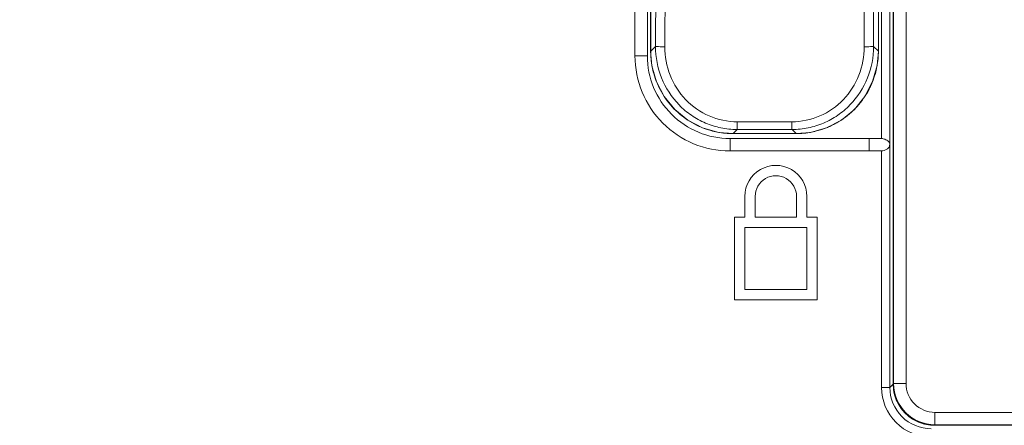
# Model space of a CAD drawing. Header units: centimetres. Extents: x -21 to 21, y -29.7 to 29.7.
# Tile 56 of 93: x 1.7 to 4, y -12.5 to -11.5. Entities that reach past the tile are written whole.
import ezdxf

# ---------------------------------------------------------------- set-up
doc = ezdxf.new("R2010")
doc.units = ezdxf.units.CM
doc.header["$MEASUREMENT"] = 0

msp = doc.modelspace()

# ---------------------------------------------------------------- linework, layer by layer
at = {"color": 8, "lineweight": 5}
msp.add_open_spline([(-21.00035, -29.70651), (-21.00035, -29.70651), (20.99965, -29.70651), (20.99965, -29.70651), (20.99965, -29.70651), (20.99965, 29.69349), (20.99965, 29.69349), (20.99965, 29.69349), (-21.00035, 29.69349), (-21.00035, 29.69349), (-21.00035, 29.69349), (-21.00035, -29.70651), (-21.00035, -29.70651)], degree=3, knots=[0, 0, 0, 0, 0.25, 0.25, 0.25, 0.5, 0.5, 0.5, 0.75, 0.75, 0.75, 1, 1, 1, 1], dxfattribs=at)
at = {"lineweight": 5}
for points in [[(3.78009, -12.38587), (3.78009, -12.38587), (3.78009, -7.47812), (3.78009, -7.47812)], [(3.7801, -7.47812), (3.7801, -7.47812), (3.7801, -12.38587), (3.7801, -12.38587)], [(3.7813, -12.38467), (3.7813, -12.38467), (3.7813, -7.47932), (3.7813, -7.47932)], [(3.8113, -7.47932), (3.8113, -7.47932), (3.8113, -12.38467), (3.8113, -12.38467)], [(3.15533, -11.59215), (3.15533, -11.59215), (3.15533, -7.67215), (3.15533, -7.67215)], [(3.18533, -7.67215), (3.18533, -7.67215), (3.18533, -11.59215), (3.18533, -11.59215)], [(3.19326, -11.58101), (3.19326, -11.58101), (3.19326, -8.83329), (3.19326, -8.83329)], [(3.19333, -8.83329), (3.19333, -8.83329), (3.19333, -11.58101), (3.19333, -11.58101)], [(3.74438, -11.58101), (3.74438, -11.58101), (3.74438, -8.83329), (3.74438, -8.83329)], [(3.74445, -8.83329), (3.74445, -8.83329), (3.74445, -11.58101), (3.74445, -11.58101)], [(3.75204, -11.79215), (3.75204, -11.79215), (3.75204, -10.29215), (3.75204, -10.29215)], [(3.77203, -10.31215), (3.77203, -10.31215), (3.77203, -12.39428), (3.77203, -12.39428)], [(3.20514, -11.5692), (3.2055, -11.48673), (3.20584, -11.40425), (3.20618, -11.32178)], [(3.22763, -11.57021), (3.22795, -11.51086), (3.22817, -11.4515), (3.22844, -11.39215)], [(3.70923, -11.39525), (3.70951, -11.45357), (3.70973, -11.51189), (3.71006, -11.57021)], [(3.73184, -11.40243), (3.73184, -11.40243), (3.73255, -11.56919), (3.73255, -11.56919)], [(3.20514, -11.5692), (3.20514, -11.5692), (3.19333, -11.58101), (3.19333, -11.58101)], [(3.74438, -11.58101), (3.74438, -11.58101), (3.73255, -11.56919), (3.73255, -11.56919)], [(3.18533, -11.59215), (3.18533, -11.59215), (3.15533, -11.59215), (3.15533, -11.59215)], [(3.19326, -11.58101), (3.19326, -11.58101), (3.19333, -11.58101), (3.19333, -11.58101)], [(3.19333, -11.58101), (3.19335, -11.59359), (3.19454, -11.60614), (3.1969, -11.61849)], [(3.74086, -11.61824), (3.74319, -11.60597), (3.74437, -11.5935), (3.74438, -11.58101)], [(3.74438, -11.58101), (3.74438, -11.58101), (3.74445, -11.58101), (3.74445, -11.58101)], [(3.1969, -11.61849), (3.19794, -11.62394), (3.19921, -11.62934), (3.2007, -11.63468)], [(3.73699, -11.63474), (3.73852, -11.6293), (3.73981, -11.62379), (3.74086, -11.61824)], [(3.2007, -11.63468), (3.20279, -11.64217), (3.20532, -11.64953), (3.20827, -11.65672)], [(3.72955, -11.65647), (3.73244, -11.64937), (3.73493, -11.64212), (3.73699, -11.63474)], [(3.20827, -11.65672), (3.20986, -11.6606), (3.21157, -11.66442), (3.2134, -11.66819)], [(3.71088, -11.69164), (3.71569, -11.68443), (3.72002, -11.67691), (3.72385, -11.66913)], [(3.72385, -11.66913), (3.7259, -11.66497), (3.7278, -11.66075), (3.72955, -11.65647)], [(3.70869, -11.69486), (3.70943, -11.69379), (3.71016, -11.69272), (3.71088, -11.69164)], [(3.27872, -11.74456), (3.27979, -11.7453), (3.28086, -11.74603), (3.28195, -11.74675)], [(3.28195, -11.74675), (3.28916, -11.75156), (3.29668, -11.75589), (3.30446, -11.75972)], [(3.30446, -11.75972), (3.30861, -11.76177), (3.31283, -11.76367), (3.31712, -11.76542)], [(3.31712, -11.76542), (3.32421, -11.76832), (3.33147, -11.7708), (3.33885, -11.77287)], [(3.39257, -11.78025), (3.39257, -11.78025), (3.40231, -11.77052), (3.40231, -11.77052)], [(3.40231, -11.77051), (3.44667, -11.77065), (3.49104, -11.77065), (3.5354, -11.77051)], [(3.40297, -11.75165), (3.44689, -11.7518), (3.49082, -11.7518), (3.53474, -11.75166)], [(3.5354, -11.77051), (3.5354, -11.77051), (3.54514, -11.78025), (3.54514, -11.78025)], [(3.59881, -11.77288), (3.60629, -11.77079), (3.61365, -11.76827), (3.62085, -11.76532)], [(3.62085, -11.76532), (3.62472, -11.76373), (3.62855, -11.76201), (3.63232, -11.76018)], [(3.33885, -11.77287), (3.34429, -11.77439), (3.34979, -11.77568), (3.35535, -11.77673)], [(3.35535, -11.77673), (3.36762, -11.77906), (3.38008, -11.78024), (3.39257, -11.78025)], [(3.38533, -11.79215), (3.38533, -11.79215), (3.75075, -11.79215), (3.75075, -11.79215)], [(3.38533, -11.79215), (3.38533, -11.79215), (3.38533, -11.82215), (3.38533, -11.82215)], [(3.39257, -11.78025), (3.39257, -11.78025), (3.54514, -11.78025), (3.54514, -11.78025)], [(3.39257, -11.78025), (3.39257, -11.78025), (3.39257, -11.78033), (3.39257, -11.78033)], [(3.54514, -11.78033), (3.54514, -11.78033), (3.39257, -11.78033), (3.39257, -11.78033)], [(3.54514, -11.78025), (3.55772, -11.78024), (3.57027, -11.77904), (3.58262, -11.77668)], [(3.54514, -11.78033), (3.54514, -11.78033), (3.54514, -11.78025), (3.54514, -11.78025)], [(3.58262, -11.77668), (3.58807, -11.77564), (3.59347, -11.77437), (3.59881, -11.77288)], [(3.72203, -11.79215), (3.72203, -11.79215), (3.72203, -11.82215), (3.72203, -11.82215)], [(3.75079, -11.82215), (3.75079, -11.82215), (3.38533, -11.82215), (3.38533, -11.82215)], [(3.75204, -12.39428), (3.75204, -12.39428), (3.75204, -11.82215), (3.75204, -11.82215)], [(3.42128, -11.98215), (3.42128, -11.98215), (3.42128, -11.93215), (3.42128, -11.93215)], [(3.44628, -11.93215), (3.44628, -11.93215), (3.44628, -11.98215), (3.44628, -11.98215)], [(3.54628, -11.98215), (3.54628, -11.98215), (3.54628, -11.93215), (3.54628, -11.93215)], [(3.57128, -11.93215), (3.57128, -11.93215), (3.57128, -11.98215), (3.57128, -11.98215)], [(3.39628, -11.98215), (3.39628, -11.98215), (3.42128, -11.98215), (3.42128, -11.98215)], [(3.39628, -12.18215), (3.39628, -12.18215), (3.39628, -11.98215), (3.39628, -11.98215)], [(3.44628, -11.98215), (3.44628, -11.98215), (3.54628, -11.98215), (3.54628, -11.98215)], [(3.57128, -11.98215), (3.57128, -11.98215), (3.59628, -11.98215), (3.59628, -11.98215)], [(3.59628, -11.98215), (3.59628, -11.98215), (3.59628, -12.18215), (3.59628, -12.18215)], [(3.57128, -12.00715), (3.57128, -12.00715), (3.42128, -12.00715), (3.42128, -12.00715)], [(3.42128, -12.00715), (3.42128, -12.00715), (3.42128, -12.15715), (3.42128, -12.15715)], [(3.57128, -12.15715), (3.57128, -12.15715), (3.57128, -12.00715), (3.57128, -12.00715)], [(3.42128, -12.15715), (3.42128, -12.15715), (3.57128, -12.15715), (3.57128, -12.15715)], [(3.59628, -12.18215), (3.59628, -12.18215), (3.39628, -12.18215), (3.39628, -12.18215)], [(3.78009, -12.38622), (3.78009, -12.38622), (3.77203, -12.39428), (3.77203, -12.39428)], [(3.78009, -12.38587), (3.78009, -12.38587), (3.7801, -12.38587), (3.7801, -12.38587)], [(3.7813, -12.38467), (3.7813, -12.38467), (3.7801, -12.38587), (3.7801, -12.38587)], [(3.7813, -12.38467), (3.7813, -12.38467), (3.8113, -12.38467), (3.8113, -12.38467)], [(3.7813, -12.38467), (3.78131, -12.43989), (3.82607, -12.48466), (3.88129, -12.48466)], [(3.75204, -12.39428), (3.75204, -12.39428), (3.77203, -12.39428), (3.77203, -12.39428)], [(3.8092, -12.45636), (3.81539, -12.46259), (3.82238, -12.46797), (3.82998, -12.47238)], [(3.88129, -12.45466), (3.88129, -12.45466), (7.33663, -12.45466), (7.33663, -12.45466)], [(3.88129, -12.45466), (3.88129, -12.45466), (3.88129, -12.48466), (3.88129, -12.48466)], [(3.82998, -12.47238), (3.83718, -12.47655), (3.84487, -12.47981), (3.85288, -12.48208)], [(3.85288, -12.48208), (3.854, -12.4824), (3.85513, -12.48269), (3.85626, -12.48297)], [(3.85626, -12.48297), (3.86406, -12.48488), (3.87206, -12.48585), (3.88009, -12.48586)], [(3.88129, -12.48466), (3.88129, -12.48466), (3.88009, -12.48586), (3.88009, -12.48586)], [(7.33663, -12.48466), (7.33663, -12.48466), (3.88129, -12.48466), (3.88129, -12.48466)], [(3.88009, -12.48586), (3.88009, -12.48586), (7.33783, -12.48586), (7.33783, -12.48586)], [(3.88009, -12.48586), (3.88009, -12.48586), (3.88009, -12.48587), (3.88009, -12.48587)]]:
    msp.add_open_spline(points, degree=3, dxfattribs=at)
for points, knots in [([(3.20514, -11.5692), (3.20506, -11.59516), (3.21002, -11.6214), (3.21976, -11.6457), (3.22948, -11.66994), (3.24395, -11.69224), (3.26204, -11.71087), (3.27113, -11.72023), (3.28112, -11.72867), (3.29185, -11.73604), (3.30259, -11.74342), (3.31407, -11.74973), (3.32607, -11.75484), (3.33807, -11.75996), (3.35059, -11.76386), (3.36338, -11.76649), (3.37618, -11.76912), (3.38926, -11.77047), (3.40231, -11.77052)], [0, 0, 0, 0, 0.1666667, 0.1666667, 0.1666667, 0.3333333, 0.3333333, 0.3333333, 0.5, 0.5, 0.5, 0.6666667, 0.6666667, 0.6666667, 0.8333333, 0.8333333, 0.8333333, 1, 1, 1, 1]), ([(3.22763, -11.57021), (3.22508, -11.57021), (3.22252, -11.57019), (3.21997, -11.57015), (3.21749, -11.57011), (3.21501, -11.57004), (3.21253, -11.56993), (3.21153, -11.56988), (3.21053, -11.56983), (3.20953, -11.56977), (3.20878, -11.56972), (3.20801, -11.56966), (3.20726, -11.56958), (3.20678, -11.56953), (3.20631, -11.56946), (3.20582, -11.56939), (3.20558, -11.56936), (3.20535, -11.56932), (3.20514, -11.5692)], [0, 0, 0, 0, 0.1666667, 0.1666667, 0.1666667, 0.3333333, 0.3333333, 0.3333333, 0.5, 0.5, 0.5, 0.6666667, 0.6666667, 0.6666667, 0.8333333, 0.8333333, 0.8333333, 1, 1, 1, 1]), ([(3.40297, -11.75165), (3.37979, -11.75157), (3.35636, -11.74672), (3.33491, -11.73745), (3.3135, -11.7282), (3.29406, -11.71456), (3.27797, -11.69774), (3.26183, -11.68086), (3.24906, -11.66079), (3.2405, -11.63902), (3.23188, -11.61714), (3.22752, -11.59354), (3.22763, -11.57021)], [0, 0, 0, 0, 0.25, 0.25, 0.25, 0.5, 0.5, 0.5, 0.75, 0.75, 0.75, 1, 1, 1, 1]), ([(3.71006, -11.57021), (3.71017, -11.59354), (3.70581, -11.61714), (3.6972, -11.63902), (3.68864, -11.66079), (3.67588, -11.68086), (3.65974, -11.69774), (3.64366, -11.71456), (3.62422, -11.72821), (3.6028, -11.73746), (3.58135, -11.74672), (3.55792, -11.75158), (3.53474, -11.75166)], [0, 0, 0, 0, 0.25, 0.25, 0.25, 0.5, 0.5, 0.5, 0.75, 0.75, 0.75, 1, 1, 1, 1]), ([(3.5354, -11.77051), (3.54845, -11.77047), (3.56153, -11.76912), (3.57434, -11.76649), (3.58713, -11.76386), (3.59965, -11.75995), (3.61166, -11.75483), (3.62365, -11.74972), (3.63513, -11.74341), (3.64587, -11.73603), (3.6566, -11.72865), (3.66659, -11.72022), (3.67568, -11.71086), (3.69376, -11.69222), (3.70824, -11.66991), (3.71795, -11.64567), (3.72768, -11.62138), (3.73264, -11.59514), (3.73256, -11.56919)], [0, 0, 0, 0, 0.1666667, 0.1666667, 0.1666667, 0.3333333, 0.3333333, 0.3333333, 0.5, 0.5, 0.5, 0.6666667, 0.6666667, 0.6666667, 0.8333333, 0.8333333, 0.8333333, 1, 1, 1, 1]), ([(3.71006, -11.57021), (3.71261, -11.57021), (3.71516, -11.57019), (3.71771, -11.57015), (3.7202, -11.57011), (3.72268, -11.57004), (3.72516, -11.56992), (3.72616, -11.56988), (3.72716, -11.56982), (3.72816, -11.56976), (3.72892, -11.56971), (3.72968, -11.56966), (3.73043, -11.56957), (3.73091, -11.56952), (3.73139, -11.56945), (3.73188, -11.56938), (3.73212, -11.56934), (3.73235, -11.56931), (3.73256, -11.56919)], [0, 0, 0, 0, 0.1666667, 0.1666667, 0.1666667, 0.3333333, 0.3333333, 0.3333333, 0.5, 0.5, 0.5, 0.6666667, 0.6666667, 0.6666667, 0.8333333, 0.8333333, 0.8333333, 1, 1, 1, 1]), ([(3.15533, -11.59215), (3.15533, -11.65315), (3.17957, -11.71165), (3.2227, -11.75479), (3.26583, -11.79792), (3.32434, -11.82215), (3.38533, -11.82215)], [0, 0, 0, 0, 0.5, 0.5, 0.5, 1, 1, 1, 1]), ([(3.18533, -11.59215), (3.18533, -11.6452), (3.20641, -11.69607), (3.24391, -11.73357), (3.28142, -11.77108), (3.33229, -11.79215), (3.38533, -11.79215)], [0, 0, 0, 0, 0.5, 0.5, 0.5, 1, 1, 1, 1]), ([(3.19326, -11.58101), (3.19326, -11.58101), (3.19634, -11.61603), (3.19634, -11.61603), (3.19634, -11.61603), (3.20742, -11.65495), (3.20742, -11.65495), (3.20742, -11.65495), (3.22613, -11.69085), (3.22613, -11.69085), (3.22613, -11.69085), (3.25174, -11.72222), (3.25174, -11.72222), (3.25174, -11.72222), (3.28318, -11.74774), (3.28318, -11.74774), (3.28318, -11.74774), (3.31912, -11.76636), (3.31912, -11.76636), (3.31912, -11.76636), (3.35804, -11.77733), (3.35804, -11.77733), (3.35804, -11.77733), (3.39257, -11.78033), (3.39257, -11.78033)], [0, 0, 0, 0, 0.125, 0.125, 0.125, 0.25, 0.25, 0.25, 0.375, 0.375, 0.375, 0.5, 0.5, 0.5, 0.625, 0.625, 0.625, 0.75, 0.75, 0.75, 0.875, 0.875, 0.875, 1, 1, 1, 1]), ([(3.54514, -11.78033), (3.54514, -11.78033), (3.58016, -11.77724), (3.58016, -11.77724), (3.58016, -11.77724), (3.61908, -11.76617), (3.61908, -11.76617), (3.61908, -11.76617), (3.65497, -11.74745), (3.65497, -11.74745), (3.65497, -11.74745), (3.68635, -11.72184), (3.68635, -11.72184), (3.68635, -11.72184), (3.71187, -11.6904), (3.71187, -11.6904), (3.71187, -11.6904), (3.73049, -11.65447), (3.73049, -11.65447), (3.73049, -11.65447), (3.74146, -11.61554), (3.74146, -11.61554), (3.74146, -11.61554), (3.74445, -11.58101), (3.74445, -11.58101)], [0, 0, 0, 0, 0.125, 0.125, 0.125, 0.25, 0.25, 0.25, 0.375, 0.375, 0.375, 0.5, 0.5, 0.5, 0.625, 0.625, 0.625, 0.75, 0.75, 0.75, 0.875, 0.875, 0.875, 1, 1, 1, 1]), ([(3.2134, -11.66819), (3.22078, -11.68338), (3.23014, -11.69769), (3.24116, -11.71057), (3.25218, -11.72345), (3.26486, -11.73492), (3.27872, -11.74456)], [0, 0, 0, 0, 0.5, 0.5, 0.5, 1, 1, 1, 1]), ([(3.63232, -11.76018), (3.64751, -11.7528), (3.66181, -11.74345), (3.6747, -11.73242), (3.68758, -11.72141), (3.69904, -11.70872), (3.70869, -11.69486)], [0, 0, 0, 0, 0.5, 0.5, 0.5, 1, 1, 1, 1]), ([(3.40297, -11.75165), (3.40296, -11.75383), (3.40293, -11.75601), (3.4029, -11.75819), (3.40287, -11.76023), (3.40282, -11.76227), (3.40275, -11.76431), (3.40272, -11.76513), (3.40269, -11.76595), (3.40265, -11.76677), (3.40262, -11.7674), (3.40259, -11.76804), (3.40254, -11.76867), (3.40251, -11.76908), (3.40247, -11.76949), (3.40242, -11.76991), (3.4024, -11.77012), (3.40238, -11.77032), (3.40231, -11.77052)], [0, 0, 0, 0, 0.1666667, 0.1666667, 0.1666667, 0.3333333, 0.3333333, 0.3333333, 0.5, 0.5, 0.5, 0.6666667, 0.6666667, 0.6666667, 0.8333333, 0.8333333, 0.8333333, 1, 1, 1, 1]), ([(3.53474, -11.75166), (3.53475, -11.75389), (3.53478, -11.75613), (3.53481, -11.75836), (3.53485, -11.7604), (3.53489, -11.76245), (3.53497, -11.76449), (3.53499, -11.7653), (3.53503, -11.7661), (3.53507, -11.76691), (3.5351, -11.76752), (3.53513, -11.76813), (3.53518, -11.76874), (3.53521, -11.76914), (3.53525, -11.76954), (3.53529, -11.76994), (3.53531, -11.77013), (3.53533, -11.77033), (3.5354, -11.77051)], [0, 0, 0, 0, 0.1666667, 0.1666667, 0.1666667, 0.3333333, 0.3333333, 0.3333333, 0.5, 0.5, 0.5, 0.6666667, 0.6666667, 0.6666667, 0.8333333, 0.8333333, 0.8333333, 1, 1, 1, 1]), ([(3.75204, -11.79219), (3.75483, -11.79219), (3.75756, -11.79301), (3.7602, -11.79407), (3.76345, -11.79538), (3.76657, -11.79706), (3.76885, -11.79971), (3.77063, -11.80179), (3.7719, -11.80446), (3.77202, -11.80715)], [0, 0, 0, 0, 0.3333333, 0.3333333, 0.3333333, 0.6666667, 0.6666667, 0.6666667, 1, 1, 1, 1]), ([(3.76767, -11.81574), (3.76676, -11.81658), (3.76576, -11.8173), (3.76471, -11.81797), (3.76093, -11.82038), (3.75649, -11.82211), (3.75204, -11.82211)], [0, 0, 0, 0, 0.5, 0.5, 0.5, 1, 1, 1, 1]), ([(3.77202, -11.80715), (3.77199, -11.80789), (3.77187, -11.80861), (3.77167, -11.80933), (3.77101, -11.81177), (3.76953, -11.81404), (3.76767, -11.81574)], [0, 0, 0, 0, 0.5, 0.5, 0.5, 1, 1, 1, 1]), ([(3.57128, -11.93215), (3.57128, -11.90536), (3.55698, -11.8806), (3.53378, -11.8672), (3.51057, -11.8538), (3.48198, -11.8538), (3.45878, -11.8672), (3.43557, -11.8806), (3.42128, -11.90536), (3.42128, -11.93215)], [0, 0, 0, 0, 0.3333333, 0.3333333, 0.3333333, 0.6666667, 0.6666667, 0.6666667, 1, 1, 1, 1]), ([(3.54628, -11.93215), (3.54628, -11.91429), (3.53675, -11.89778), (3.52128, -11.88885), (3.50581, -11.87992), (3.48675, -11.87992), (3.47128, -11.88885), (3.45581, -11.89778), (3.44628, -11.91429), (3.44628, -11.93215)], [0, 0, 0, 0, 0.3333333, 0.3333333, 0.3333333, 0.6666667, 0.6666667, 0.6666667, 1, 1, 1, 1]), ([(3.78009, -12.38587), (3.78009, -12.4124), (3.79062, -12.43783), (3.80938, -12.45659), (3.82813, -12.47534), (3.85356, -12.48587), (3.88009, -12.48587)], [0, 0, 0, 0, 0.5, 0.5, 0.5, 1, 1, 1, 1]), ([(3.7801, -12.38587), (3.7801, -12.39883), (3.78268, -12.41192), (3.78767, -12.424), (3.79266, -12.43609), (3.80006, -12.44718), (3.8092, -12.45636)], [0, 0, 0, 0, 0.5, 0.5, 0.5, 1, 1, 1, 1]), ([(3.8113, -12.38467), (3.8113, -12.40324), (3.81867, -12.42104), (3.8318, -12.43417), (3.84492, -12.44729), (3.86272, -12.45466), (3.88129, -12.45466)], [0, 0, 0, 0, 0.5, 0.5, 0.5, 1, 1, 1, 1]), ([(3.75204, -12.39428), (3.75204, -12.42609), (3.76467, -12.4566), (3.78716, -12.47909), (3.80965, -12.50158), (3.84016, -12.51422), (3.87197, -12.51421)], [0, 0, 0, 0, 0.5, 0.5, 0.5, 1, 1, 1, 1]), ([(3.87197, -12.49422), (3.84645, -12.49422), (3.81985, -12.48355), (3.80124, -12.46492), (3.78265, -12.44631), (3.77203, -12.41976), (3.77203, -12.39428)], [0, 0, 0, 0, 0.5, 0.5, 0.5, 1, 1, 1, 1])]:
    msp.add_open_spline(points, degree=3, knots=knots, dxfattribs=at)

doc.saveas('drawing.dxf')
